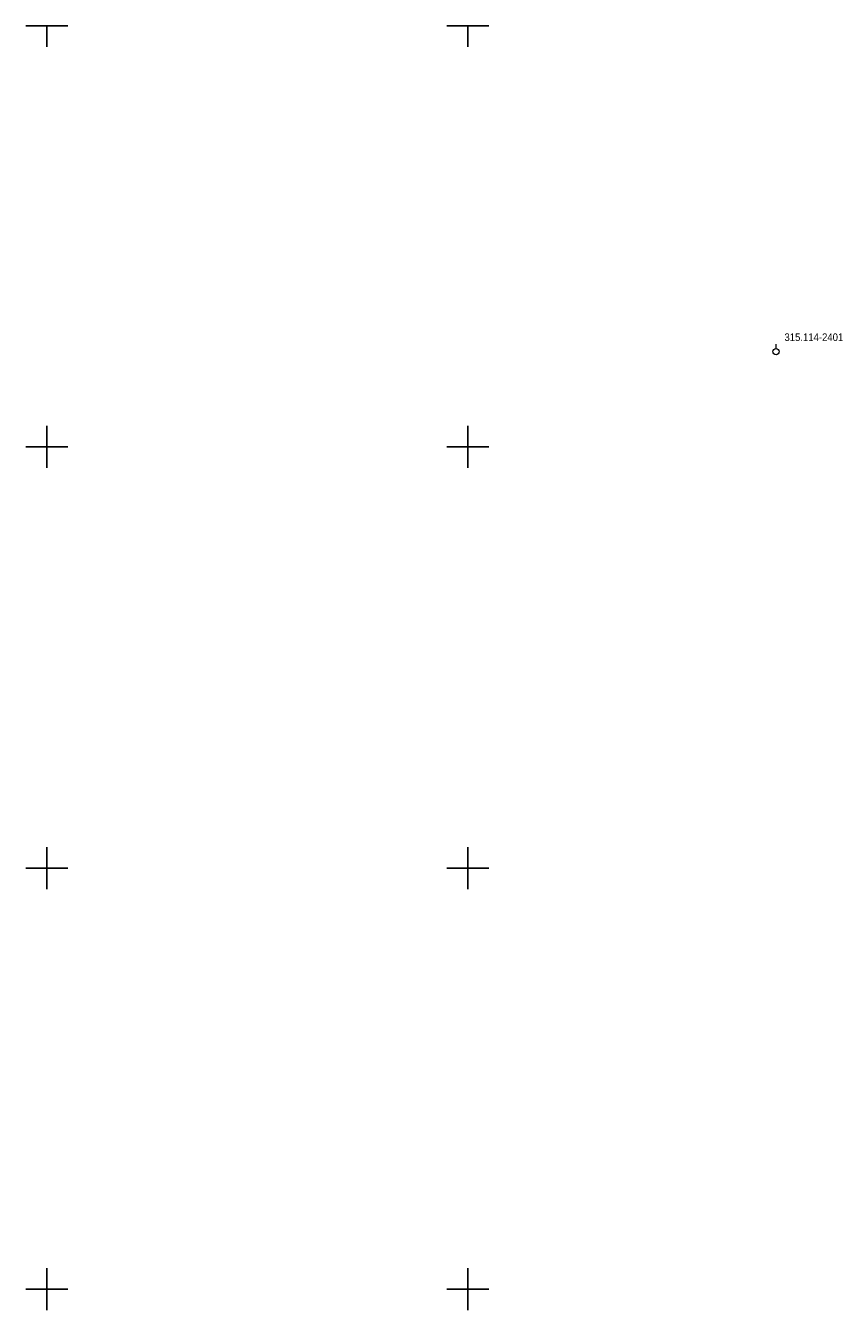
# Model space of a CAD drawing. Header units: feet. Extents: x 6524992 to 6535022, y 6047591 to 6067901.
# Tile 7 of 24: x 6531398 to 6531494, y 6049098 to 6049250. Entities that reach past the tile are written whole.
import ezdxf
from ezdxf.enums import TextEntityAlignment as Align

# ---------------------------------------------------------------- set-up
doc = ezdxf.new("R2010")
doc.units = ezdxf.units.FT
doc.header["$MEASUREMENT"] = 0
doc.layers.get('0').update_dxf_attribs({"linetype": 'CONTINUOUS', "lineweight": 18})
for name, color, linetype, transparency in [('131-Punkt osnowy pomiarowej', 7, 'CONTINUOUS', 0.5), ('131-Punkt osnowy pomiarowej-Atr103', 7, 'CONTINUOUS', 0.5), ('Wstawianie ramki sekcyjnej z opisem', 7, 'CONTINUOUS', 0.5)]:
    doc.layers.add(name, color=color, linetype=linetype, transparency=transparency)
doc.styles.get("Standard").update_dxf_attribs({"font": 'arial.ttf'})

# ---------------------------------------------------------------- blocks, each defined once
blk = doc.blocks.new('131')
at = {"color": 0, "linetype": 'Continuous', "lineweight": 13}
blk.add_line((0, 0.375), (0, 0.875), dxfattribs=at)
blk.add_circle((0, 0), 0.375, dxfattribs=at)
blk = doc.blocks.new('RAMKA500K')
at = {"color": 0}
for p, q in [((197.5, 250), (202.5, 250)), ((200, 247.5), (200, 250)), ((247.5, 250), (252.5, 250)), ((250, 247.5), (250, 250)), ((200, 197.5), (200, 202.5)), ((250, 197.5), (250, 202.5)), ((197.5, 200), (202.5, 200)), ((247.5, 200), (252.5, 200)), ((200, 147.5), (200, 152.5)), ((250, 147.5), (250, 152.5)), ((197.5, 150), (202.5, 150)), ((247.5, 150), (252.5, 150)), ((200, 97.5), (200, 102.5)), ((250, 97.5), (250, 102.5)), ((197.5, 100), (202.5, 100)), ((247.5, 100), (252.5, 100))]:
    blk.add_line(p, q, dxfattribs=at)

msp = doc.modelspace()

# ---------------------------------------------------------------- block references
at = {"layer": '131-Punkt osnowy pomiarowej', "color": 7, "linetype": 'Continuous', "lineweight": 18}
msp.add_blockref('131', (6531486.6, 6049211.3), dxfattribs=at)
at = {"layer": 'Wstawianie ramki sekcyjnej z opisem', "color": 7, "linetype": 'Continuous', "lineweight": 13}
msp.add_blockref('RAMKA500K', (6531200, 6049000), dxfattribs=at)
msp.add_blockref('RAMKA500K', (6531200, 6049000), dxfattribs=at)

# ---------------------------------------------------------------- texts
at = {"layer": '131-Punkt osnowy pomiarowej-Atr103', "color": 7, "width": 0.9}
msp.add_text('315.114-2401', height=0.9, dxfattribs=at).set_placement((6531487.6, 6049212.3), align=Align.BOTTOM_LEFT)

doc.saveas('drawing.dxf')
